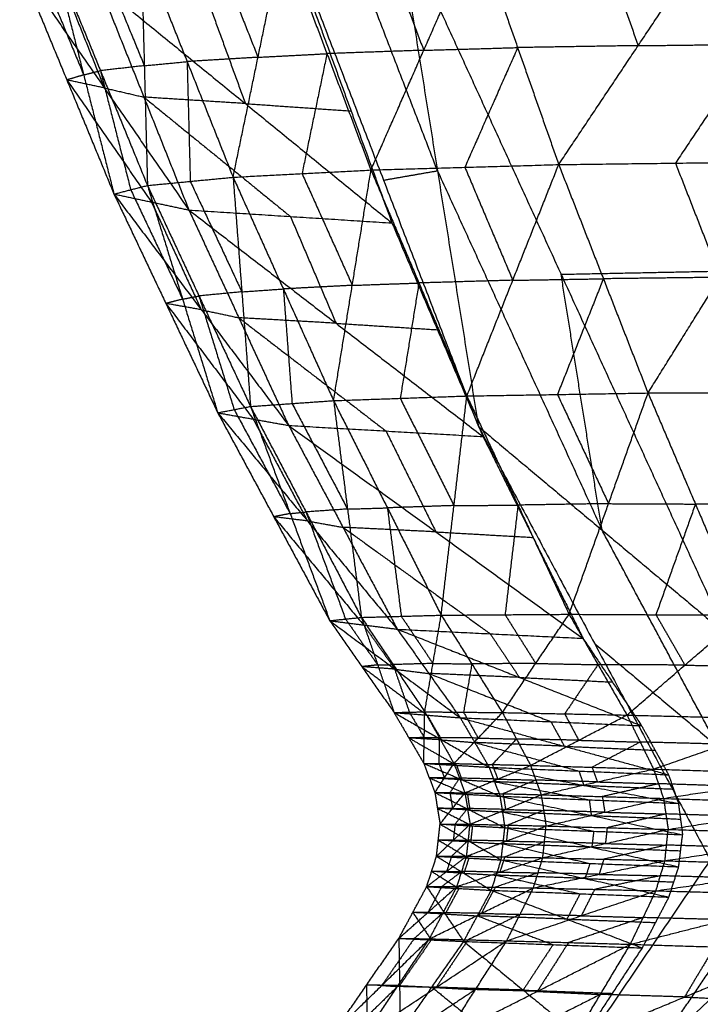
# Model space of a CAD drawing. Header units: millimetres. Extents: x -106 to 110, y -96 to 120.
# Tile 206 of 256: x -105.07 to -103.71, y 16.09 to 18.05. Entities that reach past the tile are written whole.
import ezdxf

# ---------------------------------------------------------------- set-up
doc = ezdxf.new("R2010")
doc.units = ezdxf.units.MM
doc.header["$MEASUREMENT"] = 0
doc.layers.add('Default', color=7, linetype='Continuous', true_color=0x000000)

msp = doc.modelspace()

# ---------------------------------------------------------------- linework, layer by layer
at = {"layer": 'Default'}
for points in [[(-104.3156, 18.2607, 11.2488), (-104.2341, 17.7518, 11.6207), (-104.1526, 17.243, 11.9926)], [(-104.3156, 18.2607, 11.2488), (-103.9881, 17.5458, 11.6887), (-103.6606, 16.8309, 12.1285)], [(-103.4254, 17.5571, 11.3519), (-103.5891, 17.9146, 11.132), (-103.7529, 18.272, 10.9121)], [(-104.2341, 17.7518, 11.6207), (-104.3285, 17.9969, 11.4729), (-104.4229, 18.242, 11.3251)], [(-104.5303, 18.2233, 11.4013), (-104.3414, 17.7331, 11.6969), (-104.1526, 17.243, 11.9926)], [(-104.3664, 17.7533, 13.1796), (-104.2614, 17.9915, 13.2525), (-104.1563, 18.2296, 13.3254)], [(-104.3489, 18.223, 13.1967), (-104.3051, 18.1072, 13.2246), (-104.2614, 17.9915, 13.2525)], [(-104.1563, 18.2296, 13.3254), (-104.0745, 17.9969, 13.3634), (-103.9928, 17.7641, 13.4013)], [(-103.9928, 17.7641, 13.4013), (-103.8347, 18.0007, 13.4658), (-103.6766, 18.2372, 13.5303)], [(-103.9164, 18.2334, 13.4279), (-103.8756, 18.1171, 13.4468), (-103.8347, 18.0007, 13.4658)], [(-104.6827, 18.2077, 12.9251), (-104.6369, 18.0927, 12.9618), (-104.5912, 17.9776, 12.9985)], [(-104.6408, 17.7389, 12.929), (-104.5912, 17.9776, 12.9985), (-104.5415, 18.2163, 13.068)], [(-104.5415, 18.2163, 13.068), (-104.454, 17.9848, 13.1238), (-104.3664, 17.7533, 13.1796)], [(-104.9111, 18.1893, 12.6369), (-104.8643, 18.0751, 12.6817), (-104.8175, 17.9608, 12.7265)], [(-104.8238, 18.1991, 12.7822), (-104.8175, 17.9608, 12.7265), (-104.8112, 17.7225, 12.6707)], [(-104.8238, 18.1991, 12.7822), (-104.7323, 17.969, 12.8556), (-104.6408, 17.7389, 12.929)], [(-105.0319, 18.1696, 12.3542), (-104.985, 18.0561, 12.4059), (-104.9381, 17.9425, 12.4575)], [(-104.9984, 18.1796, 12.4915), (-104.9381, 17.9425, 12.4575), (-104.8778, 17.7054, 12.4236)], [(-104.9984, 18.1796, 12.4915), (-104.9048, 17.951, 12.5811), (-104.8112, 17.7225, 12.6707)], [(-105.0655, 18.1596, 12.2169), (-104.9716, 17.9325, 12.3202), (-104.8778, 17.7054, 12.4236)], [(-105.0655, 18.1596, 12.2169), (-104.8971, 17.9166, 12.1155), (-104.7287, 17.6737, 12.0142)], [(-104.9867, 18.1413, 11.9941), (-104.9419, 18.029, 12.0548), (-104.8971, 17.9166, 12.1155)], [(-104.908, 18.123, 11.7713), (-104.8184, 17.8983, 11.8928), (-104.7287, 17.6737, 12.0142)], [(-104.908, 18.123, 11.7713), (-104.6164, 17.8854, 11.7495), (-104.3247, 17.6479, 11.7277)], [(-104.6977, 18.1083, 11.6209), (-104.657, 17.9969, 11.6852), (-104.6164, 17.8854, 11.7495)], [(-104.4874, 18.0936, 11.4705), (-104.406, 17.8707, 11.5991), (-104.3247, 17.6479, 11.7277)], [(-104.2614, 17.9915, 13.2525), (-104.3577, 17.9882, 13.1882), (-104.454, 17.9848, 13.1238)], [(-104.2614, 17.9915, 13.2525), (-104.1679, 17.9942, 13.308), (-104.0745, 17.9969, 13.3634)], [(-104.0745, 17.9969, 13.3634), (-104.1271, 17.8778, 13.3269), (-104.1796, 17.7587, 13.2905)], [(-103.8347, 18.0007, 13.4658), (-103.9546, 17.9988, 13.4146), (-104.0745, 17.9969, 13.3634)], [(-103.8347, 18.0007, 13.4658), (-103.7186, 18.0021, 13.5086), (-103.6024, 18.0035, 13.5514)], [(-103.6024, 18.0035, 13.5514), (-103.6815, 17.8853, 13.5191), (-103.7605, 17.767, 13.4869)], [(-104.8175, 17.9608, 12.7265), (-104.7749, 17.9649, 12.791), (-104.7323, 17.969, 12.8556)], [(-104.5912, 17.9776, 12.9985), (-104.6617, 17.9733, 12.9271), (-104.7323, 17.969, 12.8556)], [(-104.7323, 17.969, 12.8556), (-104.7292, 17.8498, 12.8278), (-104.726, 17.7307, 12.7999)], [(-104.5912, 17.9776, 12.9985), (-104.5226, 17.9812, 13.0612), (-104.454, 17.9848, 13.1238)], [(-104.454, 17.9848, 13.1238), (-104.4788, 17.8655, 13.0891), (-104.5036, 17.7461, 13.0543)], [(-104.9381, 17.9425, 12.4575), (-104.9214, 17.9468, 12.5193), (-104.9048, 17.951, 12.5811)], [(-104.8175, 17.9608, 12.7265), (-104.8612, 17.9559, 12.6538), (-104.9048, 17.951, 12.5811)], [(-104.9048, 17.951, 12.5811), (-104.8747, 17.8325, 12.5641), (-104.8445, 17.7139, 12.5471)], [(-104.9381, 17.9425, 12.4575), (-104.9549, 17.9375, 12.3889), (-104.9716, 17.9325, 12.3202)], [(-104.9716, 17.9325, 12.3202), (-104.8874, 17.811, 12.2695), (-104.8032, 17.6895, 12.2189)], [(-104.8971, 17.9166, 12.1155), (-104.9344, 17.9246, 12.2179), (-104.9716, 17.9325, 12.3202)], [(-104.8971, 17.9166, 12.1155), (-104.8577, 17.9075, 12.0042), (-104.8184, 17.8983, 11.8928)], [(-104.8184, 17.8983, 11.8928), (-104.6725, 17.7796, 11.8819), (-104.5267, 17.6608, 11.871)], [(-104.6164, 17.8854, 11.7495), (-104.7174, 17.8919, 11.8212), (-104.8184, 17.8983, 11.8928)], [(-104.6164, 17.8854, 11.7495), (-104.5112, 17.8781, 11.6743), (-104.406, 17.8707, 11.5991)], [(-103.9928, 17.7641, 13.4013), (-103.7605, 17.767, 13.4869), (-103.5282, 17.7698, 13.5725)], [(-103.8151, 17.3096, 13.4861), (-103.6716, 17.5397, 13.5293), (-103.5282, 17.7698, 13.5725)], [(-104.6408, 17.7389, 12.929), (-104.5036, 17.7461, 13.0543), (-104.3664, 17.7533, 13.1796)], [(-104.4408, 17.2944, 13.0901), (-104.4036, 17.5238, 13.1349), (-104.3664, 17.7533, 13.1796)], [(-104.3664, 17.7533, 13.1796), (-104.1796, 17.7587, 13.2905), (-103.9928, 17.7641, 13.4013)], [(-104.3664, 17.7533, 13.1796), (-104.271, 17.5285, 13.2413), (-104.1756, 17.3037, 13.3029)], [(-104.3414, 17.7331, 11.6969), (-104.2878, 17.7425, 11.6588), (-104.2341, 17.7518, 11.6207)], [(-104.2341, 17.7518, 11.6207), (-104.0704, 17.3944, 11.8406), (-103.9066, 17.0369, 12.0606)], [(-104.1796, 17.7587, 13.2905), (-104.1319, 17.6463, 13.3213), (-104.0842, 17.5339, 13.3521)], [(-104.1756, 17.3037, 13.3029), (-104.0842, 17.5339, 13.3521), (-103.9928, 17.7641, 13.4013)], [(-103.9928, 17.7641, 13.4013), (-103.9039, 17.5369, 13.4437), (-103.8151, 17.3096, 13.4861)], [(-103.7605, 17.767, 13.4869), (-103.7161, 17.6534, 13.5081), (-103.6716, 17.5397, 13.5293)], [(-104.8112, 17.7225, 12.6707), (-104.726, 17.7307, 12.7999), (-104.6408, 17.7389, 12.929)], [(-104.726, 17.7307, 12.7999), (-104.6747, 17.6208, 12.8488), (-104.6234, 17.5109, 12.8978)], [(-104.6408, 17.7389, 12.929), (-104.6234, 17.5109, 12.8978), (-104.6061, 17.2828, 12.8665)], [(-104.6408, 17.7389, 12.929), (-104.5408, 17.5166, 13.0096), (-104.4408, 17.2944, 13.0901)], [(-104.5036, 17.7461, 13.0543), (-104.4536, 17.635, 13.0946), (-104.4036, 17.5238, 13.1349)], [(-104.8778, 17.7054, 12.4236), (-104.8445, 17.7139, 12.5471), (-104.8112, 17.7225, 12.6707)], [(-104.8445, 17.7139, 12.5471), (-104.7929, 17.6051, 12.6034), (-104.7413, 17.4963, 12.6597)], [(-104.8112, 17.7225, 12.6707), (-104.7413, 17.4963, 12.6597), (-104.6713, 17.2702, 12.6488)], [(-104.8112, 17.7225, 12.6707), (-104.7087, 17.5027, 12.7686), (-104.6061, 17.2828, 12.8665)], [(-104.8778, 17.7054, 12.4236), (-104.8032, 17.6895, 12.2189), (-104.7287, 17.6737, 12.0142)], [(-104.8778, 17.7054, 12.4236), (-104.7746, 17.4878, 12.5362), (-104.6713, 17.2702, 12.6488)], [(-104.8778, 17.7054, 12.4236), (-104.704, 17.4752, 12.3508), (-104.5302, 17.245, 12.278)], [(-104.8032, 17.6895, 12.2189), (-104.7536, 17.5824, 12.2848), (-104.704, 17.4752, 12.3508)], [(-104.7287, 17.6737, 12.0142), (-104.6294, 17.4593, 12.1461), (-104.5302, 17.245, 12.278)], [(-104.7287, 17.6737, 12.0142), (-104.5267, 17.6608, 11.871), (-104.3247, 17.6479, 11.7277)], [(-104.7287, 17.6737, 12.0142), (-104.436, 17.4483, 12.0104), (-104.1433, 17.2229, 12.0066)], [(-104.5267, 17.6608, 11.871), (-104.4814, 17.5545, 11.9407), (-104.436, 17.4483, 12.0104)], [(-104.3247, 17.6479, 11.7277), (-104.234, 17.4354, 11.8672), (-104.1433, 17.2229, 12.0066)], [(-103.9881, 17.5458, 11.6887), (-103.7067, 17.5515, 11.5203), (-103.4254, 17.5571, 11.3519)], [(-104.0842, 17.5339, 13.3521), (-103.9941, 17.5354, 13.3979), (-103.9039, 17.5369, 13.4437)], [(-103.9039, 17.5369, 13.4437), (-103.9496, 17.4217, 13.4191), (-103.9953, 17.3066, 13.3945)], [(-103.9066, 17.0369, 12.0606), (-103.9473, 17.2914, 11.8746), (-103.9881, 17.5458, 11.6887)], [(-103.6716, 17.5397, 13.5293), (-103.7878, 17.5383, 13.4865), (-103.9039, 17.5369, 13.4437)], [(-104.6234, 17.5109, 12.8978), (-104.5821, 17.5138, 12.9537), (-104.5408, 17.5166, 13.0096)], [(-104.4036, 17.5238, 13.1349), (-104.4722, 17.5202, 13.0722), (-104.5408, 17.5166, 13.0096)], [(-104.5408, 17.5166, 13.0096), (-104.5321, 17.4026, 12.9939), (-104.5234, 17.2886, 12.9783)], [(-104.4036, 17.5238, 13.1349), (-104.3373, 17.5262, 13.1881), (-104.271, 17.5285, 13.2413)], [(-104.271, 17.5285, 13.2413), (-104.2896, 17.4138, 13.2189), (-104.3082, 17.299, 13.1965)], [(-104.0842, 17.5339, 13.3521), (-104.1776, 17.5312, 13.2967), (-104.271, 17.5285, 13.2413)], [(-104.7413, 17.4963, 12.6597), (-104.7579, 17.4921, 12.598), (-104.7746, 17.4878, 12.5362)], [(-104.7413, 17.4963, 12.6597), (-104.725, 17.4995, 12.7142), (-104.7087, 17.5027, 12.7686)], [(-104.6234, 17.5109, 12.8978), (-104.666, 17.5068, 12.8332), (-104.7087, 17.5027, 12.7686)], [(-104.7087, 17.5027, 12.7686), (-104.6737, 17.3896, 12.7631), (-104.6387, 17.2765, 12.7576)], [(-104.7746, 17.4878, 12.5362), (-104.6876, 17.3727, 12.4998), (-104.6007, 17.2576, 12.4634)], [(-104.704, 17.4752, 12.3508), (-104.7393, 17.4815, 12.4435), (-104.7746, 17.4878, 12.5362)], [(-104.704, 17.4752, 12.3508), (-104.6667, 17.4673, 12.2484), (-104.6294, 17.4593, 12.1461)], [(-104.6294, 17.4593, 12.1461), (-104.4831, 17.3467, 12.1442), (-104.3367, 17.234, 12.1423)], [(-104.436, 17.4483, 12.0104), (-104.5327, 17.4538, 12.0783), (-104.6294, 17.4593, 12.1461)], [(-104.436, 17.4483, 12.0104), (-104.335, 17.4419, 11.9388), (-104.234, 17.4354, 11.8672)], [(-104.4408, 17.2944, 13.0901), (-104.3082, 17.299, 13.1965), (-104.1756, 17.3037, 13.3029)], [(-104.2267, 16.8675, 13.2653), (-104.2012, 17.0856, 13.2841), (-104.1756, 17.3037, 13.3029)], [(-104.1756, 17.3037, 13.3029), (-103.9953, 17.3066, 13.3945), (-103.8151, 17.3096, 13.4861)], [(-104.1756, 17.3037, 13.3029), (-104.0739, 17.0865, 13.3704), (-103.9722, 16.8693, 13.4379)], [(-103.9953, 17.3066, 13.3945), (-103.9445, 17.198, 13.4282), (-103.8936, 17.0894, 13.462)], [(-103.9722, 16.8693, 13.4379), (-103.8936, 17.0894, 13.462), (-103.8151, 17.3096, 13.4861)], [(-103.8151, 17.3096, 13.4861), (-103.5912, 17.3103, 13.5535), (-103.3673, 17.311, 13.6209)], [(-103.8151, 17.3096, 13.4861), (-103.7207, 17.0886, 13.5332), (-103.6264, 16.8676, 13.5803)], [(-104.6713, 17.2702, 12.6488), (-104.6387, 17.2765, 12.7576), (-104.6061, 17.2828, 12.8665)], [(-104.6061, 17.2828, 12.8665), (-104.5234, 17.2886, 12.9783), (-104.4408, 17.2944, 13.0901)], [(-104.6061, 17.2828, 12.8665), (-104.5273, 17.0697, 12.8792), (-104.4484, 16.8565, 12.8918)], [(-104.6061, 17.2828, 12.8665), (-104.4958, 17.0729, 12.9725), (-104.3855, 16.8631, 13.0784)], [(-104.5234, 17.2886, 12.9783), (-104.4683, 17.1837, 13.0313), (-104.4131, 17.0787, 13.0843)], [(-104.4408, 17.2944, 13.0901), (-104.4131, 17.0787, 13.0843), (-104.3855, 16.8631, 13.0784)], [(-104.4408, 17.2944, 13.0901), (-104.3338, 17.081, 13.1777), (-104.2267, 16.8675, 13.2653)], [(-104.3082, 17.299, 13.1965), (-104.2547, 17.1923, 13.2403), (-104.2012, 17.0856, 13.2841)], [(-104.6713, 17.2702, 12.6488), (-104.6007, 17.2576, 12.4634), (-104.5302, 17.245, 12.278)], [(-104.6713, 17.2702, 12.6488), (-104.5599, 17.0633, 12.7703), (-104.4484, 16.8565, 12.8918)], [(-104.6713, 17.2702, 12.6488), (-104.4927, 17.0549, 12.6052), (-104.314, 16.8396, 12.5617)], [(-104.6387, 17.2765, 12.7576), (-104.583, 17.1731, 12.8184), (-104.5273, 17.0697, 12.8792)], [(-104.6007, 17.2576, 12.4634), (-104.5467, 17.1563, 12.5343), (-104.4927, 17.0549, 12.6052)], [(-104.5302, 17.245, 12.278), (-104.4221, 17.0423, 12.4198), (-104.314, 16.8396, 12.5617)], [(-104.5302, 17.245, 12.278), (-104.3367, 17.234, 12.1423), (-104.1433, 17.2229, 12.0066)], [(-104.5302, 17.245, 12.278), (-104.2372, 17.0332, 12.292), (-103.9443, 16.8214, 12.306)], [(-104.1526, 17.243, 11.9926), (-103.9218, 16.8116, 12.3364), (-103.6909, 16.3802, 12.6802)], [(-104.1526, 17.243, 11.9926), (-103.9066, 17.0369, 12.0606), (-103.6606, 16.8309, 12.1285)], [(-104.3367, 17.234, 12.1423), (-104.287, 17.1336, 12.2172), (-104.2372, 17.0332, 12.292)], [(-104.1433, 17.2229, 12.0066), (-104.0438, 17.0222, 12.1563), (-103.9443, 16.8214, 12.306)], [(-104.2012, 17.0856, 13.2841), (-104.2675, 17.0833, 13.2309), (-104.3338, 17.081, 13.1777)], [(-104.2012, 17.0856, 13.2841), (-104.1376, 17.086, 13.3272), (-104.0739, 17.0865, 13.3704)], [(-104.0739, 17.0865, 13.3704), (-104.0867, 16.9774, 13.361), (-104.0995, 16.8684, 13.3516)], [(-103.8936, 17.0894, 13.462), (-103.9838, 17.088, 13.4162), (-104.0739, 17.0865, 13.3704)], [(-103.8936, 17.0894, 13.462), (-103.8072, 17.089, 13.4976), (-103.7207, 17.0886, 13.5332)], [(-103.7207, 17.0886, 13.5332), (-103.76, 16.9785, 13.5211), (-103.7993, 16.8684, 13.5091)], [(-103.4968, 17.0893, 13.6006), (-103.6088, 17.089, 13.5669), (-103.7207, 17.0886, 13.5332)], [(-104.5273, 17.0697, 12.8792), (-104.5436, 17.0665, 12.8247), (-104.5599, 17.0633, 12.7703)], [(-104.5273, 17.0697, 12.8792), (-104.5115, 17.0713, 12.9258), (-104.4958, 17.0729, 12.9725)], [(-104.4131, 17.0787, 13.0843), (-104.4545, 17.0758, 13.0284), (-104.4958, 17.0729, 12.9725)], [(-104.4958, 17.0729, 12.9725), (-104.4564, 16.9664, 12.9788), (-104.417, 16.8598, 12.9851)], [(-104.4131, 17.0787, 13.0843), (-104.3735, 17.0798, 13.131), (-104.3338, 17.081, 13.1777)], [(-104.3338, 17.081, 13.1777), (-104.3199, 16.9731, 13.1748), (-104.3061, 16.8653, 13.1719)], [(-104.5599, 17.0633, 12.7703), (-104.4706, 16.9557, 12.7485), (-104.3812, 16.8481, 12.7267)], [(-104.4927, 17.0549, 12.6052), (-104.5263, 17.0591, 12.6878), (-104.5599, 17.0633, 12.7703)], [(-104.4927, 17.0549, 12.6052), (-104.4574, 17.0486, 12.5125), (-104.4221, 17.0423, 12.4198)], [(-104.4221, 17.0423, 12.4198), (-104.2756, 16.9364, 12.4268), (-104.1292, 16.8305, 12.4338)], [(-104.2372, 17.0332, 12.292), (-104.3297, 17.0378, 12.3559), (-104.4221, 17.0423, 12.4198)], [(-104.2372, 17.0332, 12.292), (-104.1405, 17.0277, 12.2242), (-104.0438, 17.0222, 12.1563)], [(-103.6757, 16.6056, 12.4044), (-103.7912, 16.8213, 12.2325), (-103.9066, 17.0369, 12.0606)], [(-104.2267, 16.8675, 13.2653), (-104.0995, 16.8684, 13.3516), (-103.9722, 16.8693, 13.4379)], [(-104.1049, 16.6737, 13.3659), (-104.0386, 16.7715, 13.4019), (-103.9722, 16.8693, 13.4379)], [(-103.9722, 16.8693, 13.4379), (-103.9146, 16.769, 13.477), (-103.857, 16.6687, 13.516)], [(-103.9722, 16.8693, 13.4379), (-103.7993, 16.8684, 13.5091), (-103.6264, 16.8676, 13.5803)], [(-104.4484, 16.8565, 12.8918), (-104.417, 16.8598, 12.9851), (-104.3855, 16.8631, 13.0784)], [(-104.4484, 16.8565, 12.8918), (-104.3845, 16.7651, 12.9612), (-104.3205, 16.6738, 13.0305)], [(-104.4484, 16.8565, 12.8918), (-104.3812, 16.8481, 12.7267), (-104.314, 16.8396, 12.5617)], [(-104.4484, 16.8565, 12.8918), (-104.3186, 16.76, 12.8075), (-104.1888, 16.6634, 12.7233)], [(-104.417, 16.8598, 12.9851), (-104.385, 16.8141, 13.0198), (-104.353, 16.7684, 13.0545)], [(-104.3855, 16.8631, 13.0784), (-104.3061, 16.8653, 13.1719), (-104.2267, 16.8675, 13.2653)], [(-104.3855, 16.8631, 13.0784), (-104.353, 16.7684, 13.0545), (-104.3205, 16.6738, 13.0305)], [(-104.3855, 16.8631, 13.0784), (-104.3224, 16.7691, 13.139), (-104.2594, 16.6752, 13.1997)], [(-104.3061, 16.8653, 13.1719), (-104.2746, 16.8183, 13.2022), (-104.2431, 16.7714, 13.2325)], [(-104.2594, 16.6752, 13.1997), (-104.2431, 16.7714, 13.2325), (-104.2267, 16.8675, 13.2653)], [(-104.2267, 16.8675, 13.2653), (-104.1658, 16.7706, 13.3156), (-104.1049, 16.6737, 13.3659)], [(-104.0995, 16.8684, 13.3516), (-104.069, 16.8199, 13.3768), (-104.0386, 16.7715, 13.4019)], [(-103.857, 16.6687, 13.516), (-103.7417, 16.7682, 13.5481), (-103.6264, 16.8676, 13.5803)], [(-103.7993, 16.8684, 13.5091), (-103.7705, 16.8183, 13.5286), (-103.7417, 16.7682, 13.5481)], [(-104.3812, 16.8481, 12.7267), (-104.3499, 16.804, 12.7671), (-104.3186, 16.76, 12.8075)], [(-104.314, 16.8396, 12.5617), (-104.2514, 16.7515, 12.6425), (-104.1888, 16.6634, 12.7233)], [(-104.314, 16.8396, 12.5617), (-104.1292, 16.8305, 12.4338), (-103.9443, 16.8214, 12.306)], [(-104.314, 16.8396, 12.5617), (-104.0709, 16.7436, 12.5192), (-103.8278, 16.6475, 12.4766)], [(-104.1292, 16.8305, 12.4338), (-104.1, 16.787, 12.4765), (-104.0709, 16.7436, 12.5192)], [(-103.9443, 16.8214, 12.306), (-103.8861, 16.7344, 12.3913), (-103.8278, 16.6475, 12.4766)], [(-103.9218, 16.8116, 12.3364), (-103.7988, 16.7086, 12.3704), (-103.6757, 16.6056, 12.4044)], [(-104.2431, 16.7714, 13.2325), (-104.2828, 16.7703, 13.1858), (-104.3224, 16.7691, 13.139)], [(-104.2431, 16.7714, 13.2325), (-104.2044, 16.771, 13.2741), (-104.1658, 16.7706, 13.3156)], [(-104.1658, 16.7706, 13.3156), (-104.174, 16.7225, 13.2992), (-104.1822, 16.6744, 13.2828)], [(-104.0386, 16.7715, 13.4019), (-104.1022, 16.771, 13.3588), (-104.1658, 16.7706, 13.3156)], [(-104.0386, 16.7715, 13.4019), (-103.9766, 16.7702, 13.4395), (-103.9146, 16.769, 13.477)], [(-104.353, 16.7684, 13.0545), (-104.3687, 16.7668, 13.0078), (-104.3845, 16.7651, 12.9612)], [(-104.3845, 16.7651, 12.9612), (-104.3196, 16.7169, 12.919), (-104.2547, 16.6686, 12.8769)], [(-104.3186, 16.76, 12.8075), (-104.3515, 16.7625, 12.8844), (-104.3845, 16.7651, 12.9612)], [(-104.353, 16.7684, 13.0545), (-104.3377, 16.7688, 13.0968), (-104.3224, 16.7691, 13.139)], [(-104.3224, 16.7691, 13.139), (-104.3062, 16.7218, 13.1271), (-104.29, 16.6745, 13.1151)], [(-104.3186, 16.76, 12.8075), (-104.285, 16.7557, 12.725), (-104.2514, 16.7515, 12.6425)], [(-104.2514, 16.7515, 12.6425), (-104.1299, 16.7035, 12.6212), (-104.0083, 16.6555, 12.6)], [(-104.0709, 16.7436, 12.5192), (-104.1612, 16.7476, 12.5808), (-104.2514, 16.7515, 12.6425)], [(-103.9146, 16.769, 13.477), (-103.9478, 16.7201, 13.459), (-103.981, 16.6712, 13.441)], [(-103.7417, 16.7682, 13.5481), (-103.8282, 16.7686, 13.5126), (-103.9146, 16.769, 13.477)], [(-103.7417, 16.7682, 13.5481), (-103.6575, 16.766, 13.578), (-103.5732, 16.7639, 13.6078)], [(-104.0709, 16.7436, 12.5192), (-103.9785, 16.739, 12.4552), (-103.8861, 16.7344, 12.3913)], [(-104.3205, 16.6738, 13.0305), (-104.29, 16.6745, 13.1151), (-104.2594, 16.6752, 13.1997)], [(-104.3205, 16.6738, 13.0305), (-104.2909, 16.6232, 13.0634), (-104.2614, 16.5727, 13.0962)], [(-104.3205, 16.6738, 13.0305), (-104.2547, 16.6686, 12.8769), (-104.1888, 16.6634, 12.7233)], [(-104.3205, 16.6738, 13.0305), (-104.2258, 16.6193, 12.9148), (-104.131, 16.5648, 12.7991)], [(-104.29, 16.6745, 13.1151), (-104.2752, 16.6492, 13.1315), (-104.2604, 16.624, 13.1479)], [(-104.2614, 16.5727, 13.0962), (-104.2604, 16.624, 13.1479), (-104.2594, 16.6752, 13.1997)], [(-104.2594, 16.6752, 13.1997), (-104.2303, 16.6238, 13.2285), (-104.2013, 16.5723, 13.2574)], [(-104.2594, 16.6752, 13.1997), (-104.1822, 16.6744, 13.2828), (-104.1049, 16.6737, 13.3659)], [(-104.2013, 16.5723, 13.2574), (-104.1531, 16.623, 13.3117), (-104.1049, 16.6737, 13.3659)], [(-104.1822, 16.6744, 13.2828), (-104.1676, 16.6487, 13.2972), (-104.1531, 16.623, 13.3117)], [(-104.1049, 16.6737, 13.3659), (-104.0769, 16.6211, 13.39), (-104.0488, 16.5686, 13.4142)], [(-104.1049, 16.6737, 13.3659), (-103.981, 16.6712, 13.441), (-103.857, 16.6687, 13.516)], [(-104.2547, 16.6686, 12.8769), (-104.2402, 16.6439, 12.8959), (-104.2258, 16.6193, 12.9148)], [(-104.1888, 16.6634, 12.7233), (-104.1599, 16.6141, 12.7612), (-104.131, 16.5648, 12.7991)], [(-104.1888, 16.6634, 12.7233), (-104.0083, 16.6555, 12.6), (-103.8278, 16.6475, 12.4766)], [(-104.1888, 16.6634, 12.7233), (-103.9815, 16.6067, 12.6397), (-103.7742, 16.5499, 12.5561)], [(-104.0488, 16.5686, 13.4142), (-103.9529, 16.6186, 13.4651), (-103.857, 16.6687, 13.516)], [(-104.0083, 16.6555, 12.6), (-103.9949, 16.6311, 12.6198), (-103.9815, 16.6067, 12.6397)], [(-103.981, 16.6712, 13.441), (-103.967, 16.6449, 13.453), (-103.9529, 16.6186, 13.4651)], [(-103.857, 16.6687, 13.516), (-103.8306, 16.615, 13.5349), (-103.8041, 16.5612, 13.5538)], [(-103.857, 16.6687, 13.516), (-103.6885, 16.6644, 13.5757), (-103.52, 16.6602, 13.6354)], [(-103.8041, 16.5612, 13.5538), (-103.6621, 16.6107, 13.5946), (-103.52, 16.6602, 13.6354)], [(-103.8278, 16.6475, 12.4766), (-103.801, 16.5987, 12.5164), (-103.7742, 16.5499, 12.5561)], [(-104.2604, 16.624, 13.1479), (-104.2757, 16.6236, 13.1057), (-104.2909, 16.6232, 13.0634)], [(-104.2909, 16.6232, 13.0634), (-104.2436, 16.596, 13.0055), (-104.1962, 16.5688, 12.9477)], [(-104.2258, 16.6193, 12.9148), (-104.2583, 16.6213, 12.9891), (-104.2909, 16.6232, 13.0634)], [(-104.2604, 16.624, 13.1479), (-104.2454, 16.6239, 13.1882), (-104.2303, 16.6238, 13.2285)], [(-104.2303, 16.6238, 13.2285), (-104.2308, 16.5981, 13.2027), (-104.2313, 16.5725, 13.1768)], [(-104.1531, 16.623, 13.3117), (-104.1917, 16.6234, 13.2701), (-104.2303, 16.6238, 13.2285)], [(-104.2258, 16.6193, 12.9148), (-104.1928, 16.6167, 12.838), (-104.1599, 16.6141, 12.7612)], [(-104.1599, 16.6141, 12.7612), (-104.0563, 16.5858, 12.7194), (-103.9526, 16.5574, 12.6776)], [(-103.9815, 16.6067, 12.6397), (-104.0707, 16.6104, 12.7004), (-104.1599, 16.6141, 12.7612)], [(-104.1531, 16.623, 13.3117), (-104.115, 16.622, 13.3509), (-104.0769, 16.6211, 13.39)], [(-104.0769, 16.6211, 13.39), (-104.101, 16.5958, 13.3629), (-104.125, 16.5704, 13.3358)], [(-103.9529, 16.6186, 13.4651), (-104.0149, 16.6199, 13.4276), (-104.0769, 16.6211, 13.39)], [(-103.9529, 16.6186, 13.4651), (-103.8918, 16.6168, 13.5), (-103.8306, 16.615, 13.5349)], [(-103.8306, 16.615, 13.5349), (-103.8785, 16.5899, 13.5094), (-103.9265, 16.5649, 13.484)], [(-103.6621, 16.6107, 13.5946), (-103.7463, 16.6128, 13.5647), (-103.8306, 16.615, 13.5349)], [(-103.9815, 16.6067, 12.6397), (-103.8912, 16.6027, 12.578), (-103.801, 16.5987, 12.5164)], [(-104.2614, 16.5727, 13.0962), (-104.2503, 16.5437, 13.1092), (-104.2392, 16.5147, 13.1221)], [(-104.2614, 16.5727, 13.0962), (-104.2313, 16.5725, 13.1768), (-104.2013, 16.5723, 13.2574)], [(-104.2614, 16.5727, 13.0962), (-104.1962, 16.5688, 12.9477), (-104.131, 16.5648, 12.7991)], [(-104.2614, 16.5727, 13.0962), (-104.1855, 16.54, 12.9624), (-104.1096, 16.5073, 12.8285)], [(-104.2392, 16.5147, 13.1221), (-104.2202, 16.5435, 13.1898), (-104.2013, 16.5723, 13.2574)], [(-104.2313, 16.5725, 13.1768), (-104.2258, 16.558, 13.1833), (-104.2202, 16.5435, 13.1898)], [(-104.2013, 16.5723, 13.2574), (-104.1903, 16.5432, 13.2689), (-104.1794, 16.5141, 13.2804)], [(-104.2013, 16.5723, 13.2574), (-104.125, 16.5704, 13.3358), (-104.0488, 16.5686, 13.4142)], [(-104.1962, 16.5688, 12.9477), (-104.1908, 16.5544, 12.955), (-104.1855, 16.54, 12.9624)], [(-104.1794, 16.5141, 13.2804), (-104.1141, 16.5413, 13.3473), (-104.0488, 16.5686, 13.4142)], [(-104.131, 16.5648, 12.7991), (-104.1203, 16.5361, 12.8138), (-104.1096, 16.5073, 12.8285)], [(-104.131, 16.5648, 12.7991), (-103.9526, 16.5574, 12.6776), (-103.7742, 16.5499, 12.5561)], [(-104.131, 16.5648, 12.7991), (-103.9428, 16.5289, 12.6927), (-103.7546, 16.4929, 12.5863)], [(-104.125, 16.5704, 13.3358), (-104.1196, 16.5559, 13.3415), (-104.1141, 16.5413, 13.3473)], [(-104.0488, 16.5686, 13.4142), (-104.0383, 16.5394, 13.4238), (-104.0277, 16.5102, 13.4335)], [(-104.0488, 16.5686, 13.4142), (-103.9265, 16.5649, 13.484), (-103.8041, 16.5612, 13.5538)], [(-104.0277, 16.5102, 13.4335), (-103.9159, 16.5357, 13.4936), (-103.8041, 16.5612, 13.5538)], [(-103.9526, 16.5574, 12.6776), (-103.9477, 16.5431, 12.6852), (-103.9428, 16.5289, 12.6927)], [(-103.9265, 16.5649, 13.484), (-103.9212, 16.5503, 13.4888), (-103.9159, 16.5357, 13.4936)], [(-103.8041, 16.5612, 13.5538), (-103.7942, 16.5321, 13.5614), (-103.7842, 16.5029, 13.5691)], [(-103.8041, 16.5612, 13.5538), (-103.6377, 16.5558, 13.6081), (-103.4713, 16.5503, 13.6624)], [(-104.2503, 16.5437, 13.1092), (-104.2124, 16.5273, 13.0422), (-104.1744, 16.511, 12.9753)], [(-104.1855, 16.54, 12.9624), (-104.2179, 16.5418, 13.0358), (-104.2503, 16.5437, 13.1092)], [(-104.2202, 16.5435, 13.1898), (-104.2353, 16.5436, 13.1495), (-104.2503, 16.5437, 13.1092)], [(-104.2202, 16.5435, 13.1898), (-104.2053, 16.5434, 13.2293), (-104.1903, 16.5432, 13.2689)], [(-104.1903, 16.5432, 13.2689), (-104.1998, 16.5288, 13.2351), (-104.2093, 16.5144, 13.2012)], [(-104.1141, 16.5413, 13.3473), (-104.1522, 16.5423, 13.3081), (-104.1903, 16.5432, 13.2689)], [(-104.1855, 16.54, 12.9624), (-104.1529, 16.538, 12.8881), (-104.1203, 16.5361, 12.8138)], [(-104.1203, 16.5361, 12.8138), (-104.0262, 16.5181, 12.7606), (-103.9321, 16.5001, 12.7074)], [(-103.9428, 16.5289, 12.6927), (-104.0315, 16.5325, 12.7533), (-104.1203, 16.5361, 12.8138)], [(-104.1141, 16.5413, 13.3473), (-104.0762, 16.5404, 13.3856), (-104.0383, 16.5394, 13.4238)], [(-104.0383, 16.5394, 13.4238), (-104.0709, 16.5258, 13.3904), (-104.1035, 16.5122, 13.3569)], [(-103.9159, 16.5357, 13.4936), (-103.9771, 16.5376, 13.4587), (-104.0383, 16.5394, 13.4238)], [(-103.9159, 16.5357, 13.4936), (-103.8551, 16.5339, 13.5275), (-103.7942, 16.5321, 13.5614)], [(-103.7842, 16.5029, 13.5691), (-103.6278, 16.5266, 13.6157), (-103.4713, 16.5503, 13.6624)], [(-103.7742, 16.5499, 12.5561), (-103.7644, 16.5214, 12.5712), (-103.7546, 16.4929, 12.5863)], [(-103.9428, 16.5289, 12.6927), (-103.8536, 16.5251, 12.6319), (-103.7644, 16.5214, 12.5712)], [(-103.7942, 16.5321, 13.5614), (-103.8501, 16.5193, 13.5314), (-103.906, 16.5065, 13.5013)], [(-103.6278, 16.5266, 13.6157), (-103.711, 16.5293, 13.5886), (-103.7942, 16.5321, 13.5614)], [(-104.2392, 16.5147, 13.1221), (-104.2341, 16.4833, 13.1291), (-104.229, 16.4519, 13.1361)], [(-104.2392, 16.5147, 13.1221), (-104.2093, 16.5144, 13.2012), (-104.1794, 16.5141, 13.2804)], [(-104.2392, 16.5147, 13.1221), (-104.1744, 16.511, 12.9753), (-104.1096, 16.5073, 12.8285)], [(-104.2392, 16.5147, 13.1221), (-104.1696, 16.4796, 12.9829), (-104.1, 16.4446, 12.8437)], [(-104.229, 16.4519, 13.1361), (-104.2042, 16.483, 13.2082), (-104.1794, 16.5141, 13.2804)], [(-104.2093, 16.5144, 13.2012), (-104.2067, 16.4987, 13.2047), (-104.2042, 16.483, 13.2082)], [(-104.1794, 16.5141, 13.2804), (-104.1743, 16.4828, 13.2866), (-104.1692, 16.4515, 13.2929)], [(-104.1794, 16.5141, 13.2804), (-104.1035, 16.5122, 13.3569), (-104.0277, 16.5102, 13.4335)], [(-104.1744, 16.511, 12.9753), (-104.172, 16.4953, 12.9791), (-104.1696, 16.4796, 12.9829)], [(-104.1692, 16.4515, 13.2929), (-104.0985, 16.4809, 13.3632), (-104.0277, 16.5102, 13.4335)], [(-104.1096, 16.5073, 12.8285), (-104.1048, 16.476, 12.8361), (-104.1, 16.4446, 12.8437)], [(-104.1096, 16.5073, 12.8285), (-103.9321, 16.5001, 12.7074), (-103.7546, 16.4929, 12.5863)], [(-104.1096, 16.5073, 12.8285), (-103.9279, 16.4689, 12.7148), (-103.7463, 16.4306, 12.6012)], [(-104.1035, 16.5122, 13.3569), (-104.101, 16.4965, 13.3601), (-104.0985, 16.4809, 13.3632)], [(-104.0277, 16.5102, 13.4335), (-104.0228, 16.4791, 13.4389), (-104.0179, 16.448, 13.4443)], [(-104.0277, 16.5102, 13.4335), (-103.906, 16.5065, 13.5013), (-103.7842, 16.5029, 13.5691)], [(-104.0179, 16.448, 13.4443), (-103.9011, 16.4754, 13.5067), (-103.7842, 16.5029, 13.5691)], [(-103.9321, 16.5001, 12.7074), (-103.93, 16.4845, 12.7111), (-103.9279, 16.4689, 12.7148)], [(-103.906, 16.5065, 13.5013), (-103.9035, 16.491, 13.504), (-103.9011, 16.4754, 13.5067)], [(-103.7842, 16.5029, 13.5691), (-103.7796, 16.472, 13.5734), (-103.775, 16.4412, 13.5778)], [(-103.7842, 16.5029, 13.5691), (-103.6186, 16.4974, 13.6213), (-103.453, 16.492, 13.6735)], [(-104.2341, 16.4833, 13.1291), (-104.1993, 16.4658, 13.0595), (-104.1645, 16.4482, 12.9899)], [(-104.1696, 16.4796, 12.9829), (-104.2018, 16.4815, 13.056), (-104.2341, 16.4833, 13.1291)], [(-104.2042, 16.483, 13.2082), (-104.2191, 16.4831, 13.1687), (-104.2341, 16.4833, 13.1291)], [(-104.2042, 16.483, 13.2082), (-104.1892, 16.4829, 13.2474), (-104.1743, 16.4828, 13.2866)], [(-104.1743, 16.4828, 13.2866), (-104.1867, 16.4673, 13.2506), (-104.1991, 16.4517, 13.2145)], [(-104.0985, 16.4809, 13.3632), (-104.1364, 16.4818, 13.3249), (-104.1743, 16.4828, 13.2866)], [(-104.1696, 16.4796, 12.9829), (-104.1372, 16.4778, 12.9095), (-104.1048, 16.476, 12.8361)], [(-104.0985, 16.4809, 13.3632), (-104.0606, 16.48, 13.4011), (-104.0228, 16.4791, 13.4389)], [(-104.0228, 16.4791, 13.4389), (-104.0582, 16.4644, 13.4038), (-104.0935, 16.4498, 13.3686)], [(-103.9011, 16.4754, 13.5067), (-103.9619, 16.4773, 13.4728), (-104.0228, 16.4791, 13.4389)], [(-103.775, 16.4412, 13.5778), (-103.614, 16.4666, 13.6257), (-103.453, 16.492, 13.6735)], [(-103.7546, 16.4929, 12.5863), (-103.7504, 16.4617, 12.5937), (-103.7463, 16.4306, 12.6012)], [(-104.1048, 16.476, 12.8361), (-104.0139, 16.4568, 12.7793), (-103.9231, 16.4376, 12.7224)], [(-103.9279, 16.4689, 12.7148), (-104.0164, 16.4724, 12.7755), (-104.1048, 16.476, 12.8361)], [(-103.9279, 16.4689, 12.7148), (-103.8392, 16.4653, 12.6543), (-103.7504, 16.4617, 12.5937)], [(-103.9011, 16.4754, 13.5067), (-103.8404, 16.4737, 13.5401), (-103.7796, 16.472, 13.5734)], [(-103.7796, 16.472, 13.5734), (-103.8381, 16.4583, 13.5422), (-103.8965, 16.4446, 13.5111)], [(-103.614, 16.4666, 13.6257), (-103.6968, 16.4693, 13.5996), (-103.7796, 16.472, 13.5734)], [(-104.2359, 16.3879, 13.1323), (-104.2325, 16.4199, 13.1342), (-104.229, 16.4519, 13.1361)], [(-104.2359, 16.3879, 13.1323), (-104.2026, 16.4197, 13.2126), (-104.1692, 16.4515, 13.2929)], [(-104.229, 16.4519, 13.1361), (-104.1991, 16.4517, 13.2145), (-104.1692, 16.4515, 13.2929)], [(-104.229, 16.4519, 13.1361), (-104.1681, 16.4162, 12.9872), (-104.1073, 16.3805, 12.8382)], [(-104.229, 16.4519, 13.1361), (-104.1645, 16.4482, 12.9899), (-104.1, 16.4446, 12.8437)], [(-104.1991, 16.4517, 13.2145), (-104.2008, 16.4357, 13.2136), (-104.2026, 16.4197, 13.2126)], [(-104.176, 16.3879, 13.29), (-104.1726, 16.4197, 13.2915), (-104.1692, 16.4515, 13.2929)], [(-104.176, 16.3879, 13.29), (-104.0969, 16.418, 13.3672), (-104.0179, 16.448, 13.4443)], [(-104.1692, 16.4515, 13.2929), (-104.0935, 16.4498, 13.3686), (-104.0179, 16.448, 13.4443)], [(-104.1645, 16.4482, 12.9899), (-104.1663, 16.4322, 12.9885), (-104.1681, 16.4162, 12.9872)], [(-104.1073, 16.3805, 12.8382), (-104.1036, 16.4125, 12.841), (-104.1, 16.4446, 12.8437)], [(-104.1, 16.4446, 12.8437), (-103.927, 16.4057, 12.7189), (-103.7541, 16.3668, 12.5941)], [(-104.1, 16.4446, 12.8437), (-103.9231, 16.4376, 12.7224), (-103.7463, 16.4306, 12.6012)], [(-104.0935, 16.4498, 13.3686), (-104.0952, 16.4339, 13.3679), (-104.0969, 16.418, 13.3672)], [(-104.0245, 16.3849, 13.4422), (-104.0212, 16.4165, 13.4433), (-104.0179, 16.448, 13.4443)], [(-104.0245, 16.3849, 13.4422), (-103.8998, 16.4131, 13.51), (-103.775, 16.4412, 13.5778)], [(-104.0179, 16.448, 13.4443), (-103.8965, 16.4446, 13.5111), (-103.775, 16.4412, 13.5778)], [(-103.9231, 16.4376, 12.7224), (-103.9251, 16.4216, 12.7207), (-103.927, 16.4057, 12.7189)], [(-103.8965, 16.4446, 13.5111), (-103.8981, 16.4288, 13.5105), (-103.8998, 16.4131, 13.51)], [(-103.7814, 16.3789, 13.5764), (-103.7782, 16.41, 13.5771), (-103.775, 16.4412, 13.5778)], [(-103.775, 16.4412, 13.5778), (-103.6099, 16.4361, 13.6289), (-103.4447, 16.431, 13.68)], [(-104.2325, 16.4199, 13.1342), (-104.202, 16.402, 13.0597), (-104.1716, 16.3842, 12.9853)], [(-104.1681, 16.4162, 12.9872), (-104.2003, 16.418, 13.0607), (-104.2325, 16.4199, 13.1342)], [(-104.2026, 16.4197, 13.2126), (-104.2175, 16.4198, 13.1734), (-104.2325, 16.4199, 13.1342)], [(-104.1726, 16.4197, 13.2915), (-104.1893, 16.4038, 13.2513), (-104.206, 16.3879, 13.2112)], [(-104.2026, 16.4197, 13.2126), (-104.1876, 16.4197, 13.252), (-104.1726, 16.4197, 13.2915)], [(-104.0969, 16.418, 13.3672), (-104.1348, 16.4188, 13.3293), (-104.1726, 16.4197, 13.2915)], [(-104.0969, 16.418, 13.3672), (-104.0591, 16.4172, 13.4052), (-104.0212, 16.4165, 13.4433)], [(-103.7814, 16.3789, 13.5764), (-103.6131, 16.4049, 13.6282), (-103.4447, 16.431, 13.68)], [(-103.7541, 16.3668, 12.5941), (-103.7502, 16.3987, 12.5976), (-103.7463, 16.4306, 12.6012)], [(-104.1681, 16.4162, 12.9872), (-104.1359, 16.4144, 12.9141), (-104.1036, 16.4125, 12.841)], [(-104.1036, 16.4125, 12.841), (-104.0172, 16.3931, 12.7786), (-103.9307, 16.3736, 12.7162)], [(-103.927, 16.4057, 12.7189), (-104.0153, 16.4091, 12.7799), (-104.1036, 16.4125, 12.841)], [(-104.0212, 16.4165, 13.4433), (-104.0607, 16.4014, 13.4047), (-104.1003, 16.3864, 13.3661)], [(-103.8998, 16.4131, 13.51), (-103.9605, 16.4148, 13.4766), (-104.0212, 16.4165, 13.4433)], [(-103.927, 16.4057, 12.7189), (-103.8386, 16.4022, 12.6582), (-103.7502, 16.3987, 12.5976)], [(-103.7782, 16.41, 13.5771), (-103.8406, 16.396, 13.5432), (-103.903, 16.3819, 13.5093)], [(-103.8998, 16.4131, 13.51), (-103.839, 16.4115, 13.5436), (-103.7782, 16.41, 13.5771)], [(-103.6131, 16.4049, 13.6282), (-103.6957, 16.4075, 13.6027), (-103.7782, 16.41, 13.5771)], [(-104.2555, 16.3273, 13.1154), (-104.2457, 16.3576, 13.1239), (-104.2359, 16.3879, 13.1323)], [(-104.2555, 16.3273, 13.1154), (-104.2158, 16.3576, 13.2027), (-104.176, 16.3879, 13.29)], [(-104.2359, 16.3879, 13.1323), (-104.206, 16.3879, 13.2112), (-104.176, 16.3879, 13.29)], [(-104.2359, 16.3879, 13.1323), (-104.1815, 16.3539, 12.9749), (-104.127, 16.32, 12.8175)], [(-104.2359, 16.3879, 13.1323), (-104.1716, 16.3842, 12.9853), (-104.1073, 16.3805, 12.8382)], [(-104.206, 16.3879, 13.2112), (-104.2109, 16.3727, 13.2069), (-104.2158, 16.3576, 13.2027)], [(-104.2094, 15.6155, 12.0064), (-103.8003, 16.0008, 12.2521), (-103.3912, 16.3861, 12.4979)], [(-104.2094, 15.6155, 12.0064), (-103.9501, 15.9978, 12.3433), (-103.6909, 16.3802, 12.6802)], [(-104.1953, 16.3275, 13.2756), (-104.1856, 16.3577, 13.2828), (-104.176, 16.3879, 13.29)], [(-104.1953, 16.3275, 13.2756), (-104.1099, 16.3562, 13.3589), (-104.0245, 16.3849, 13.4422)], [(-104.1716, 16.3842, 12.9853), (-104.1765, 16.3691, 12.9801), (-104.1815, 16.3539, 12.9749)], [(-104.176, 16.3879, 13.29), (-104.1003, 16.3864, 13.3661), (-104.0245, 16.3849, 13.4422)], [(-104.127, 16.32, 12.8175), (-104.1171, 16.3502, 12.8279), (-104.1073, 16.3805, 12.8382)], [(-104.1003, 16.3864, 13.3661), (-104.1051, 16.3713, 13.3625), (-104.1099, 16.3562, 13.3589)], [(-104.1073, 16.3805, 12.8382), (-103.9404, 16.3435, 12.7045), (-103.7734, 16.3065, 12.5707)], [(-104.1073, 16.3805, 12.8382), (-103.9307, 16.3736, 12.7162), (-103.7541, 16.3668, 12.5941)], [(-104.0432, 16.3248, 13.4305), (-104.0339, 16.3549, 13.4363), (-104.0245, 16.3849, 13.4422)], [(-104.0432, 16.3248, 13.4305), (-103.9123, 16.3518, 13.5035), (-103.7814, 16.3789, 13.5764)], [(-104.0245, 16.3849, 13.4422), (-103.903, 16.3819, 13.5093), (-103.7814, 16.3789, 13.5764)], [(-103.903, 16.3819, 13.5093), (-103.9077, 16.3669, 13.5064), (-103.9123, 16.3518, 13.5035)], [(-103.8003, 16.0008, 12.2521), (-103.6707, 16.192, 12.4206), (-103.5411, 16.3832, 12.589)], [(-103.7993, 16.3191, 13.5676), (-103.7904, 16.349, 13.572), (-103.7814, 16.3789, 13.5764)], [(-103.7814, 16.3789, 13.5764), (-103.6162, 16.3742, 13.6279), (-103.4509, 16.3695, 13.6793)], [(-103.9307, 16.3736, 12.7162), (-103.9355, 16.3586, 12.7103), (-103.9404, 16.3435, 12.7045)], [(-103.7993, 16.3191, 13.5676), (-103.6251, 16.3443, 13.6234), (-103.4509, 16.3695, 13.6793)], [(-103.7734, 16.3065, 12.5707), (-103.7638, 16.3367, 12.5824), (-103.7541, 16.3668, 12.5941)], [(-104.2457, 16.3576, 13.1239), (-104.2185, 16.3406, 13.0452), (-104.1913, 16.3237, 12.9665)], [(-104.1815, 16.3539, 12.9749), (-104.2136, 16.3558, 13.0494), (-104.2457, 16.3576, 13.1239)], [(-104.2158, 16.3576, 13.2027), (-104.2308, 16.3576, 13.1633), (-104.2457, 16.3576, 13.1239)], [(-104.1856, 16.3577, 13.2828), (-104.2055, 16.3425, 13.2391), (-104.2254, 16.3274, 13.1955)], [(-104.2158, 16.3576, 13.2027), (-104.2007, 16.3576, 13.2427), (-104.1856, 16.3577, 13.2828)], [(-104.1099, 16.3562, 13.3589), (-104.1478, 16.357, 13.3208), (-104.1856, 16.3577, 13.2828)], [(-104.1815, 16.3539, 12.9749), (-104.1493, 16.3521, 12.9014), (-104.1171, 16.3502, 12.8279)], [(-104.0339, 16.3549, 13.4363), (-104.0765, 16.3405, 13.3947), (-104.1192, 16.3261, 13.353)], [(-104.1171, 16.3502, 12.8279), (-104.0337, 16.3317, 12.761), (-103.9502, 16.3133, 12.6941)], [(-103.9404, 16.3435, 12.7045), (-104.0288, 16.3469, 12.7662), (-104.1171, 16.3502, 12.8279)], [(-104.1099, 16.3562, 13.3589), (-104.0719, 16.3555, 13.3976), (-104.0339, 16.3549, 13.4363)], [(-103.9123, 16.3518, 13.5035), (-103.9731, 16.3534, 13.4699), (-104.0339, 16.3549, 13.4363)], [(-103.9404, 16.3435, 12.7045), (-103.8521, 16.3401, 12.6435), (-103.7638, 16.3367, 12.5824)], [(-103.7904, 16.349, 13.572), (-103.8558, 16.3355, 13.5355), (-103.9213, 16.3219, 13.499)], [(-103.9123, 16.3518, 13.5035), (-103.8514, 16.3504, 13.5377), (-103.7904, 16.349, 13.572)], [(-103.6251, 16.3443, 13.6234), (-103.7078, 16.3466, 13.5977), (-103.7904, 16.349, 13.572)], [(-104.3109, 16.2244, 13.0642), (-104.2531, 16.276, 13.1699), (-104.1953, 16.3275, 13.2756)], [(-104.3109, 16.2244, 13.0642), (-104.2832, 16.2759, 13.0898), (-104.2555, 16.3273, 13.1154)], [(-104.2555, 16.3273, 13.1154), (-104.2254, 16.3274, 13.1955), (-104.1953, 16.3275, 13.2756)], [(-104.2555, 16.3273, 13.1154), (-104.2187, 16.2729, 12.9357), (-104.1819, 16.2184, 12.7561)], [(-104.2555, 16.3273, 13.1154), (-104.1913, 16.3237, 12.9665), (-104.127, 16.32, 12.8175)], [(-104.2254, 16.3274, 13.1955), (-104.2392, 16.3017, 13.1827), (-104.2531, 16.276, 13.1699)], [(-104.2499, 16.2235, 13.2314), (-104.2226, 16.2755, 13.2535), (-104.1953, 16.3275, 13.2756)], [(-104.2499, 16.2235, 13.2314), (-104.1465, 16.2742, 13.3309), (-104.0432, 16.3248, 13.4305)], [(-104.1913, 16.3237, 12.9665), (-104.205, 16.2983, 12.9511), (-104.2187, 16.2729, 12.9357)], [(-104.1953, 16.3275, 13.2756), (-104.1192, 16.3261, 13.353), (-104.0432, 16.3248, 13.4305)], [(-104.1819, 16.2184, 12.7561), (-104.1545, 16.2692, 12.7868), (-104.127, 16.32, 12.8175)], [(-104.1192, 16.3261, 13.353), (-104.1329, 16.3002, 13.342), (-104.1465, 16.2742, 13.3309)], [(-104.127, 16.32, 12.8175), (-103.9766, 16.2627, 12.6605), (-103.8263, 16.2054, 12.5035)], [(-104.127, 16.32, 12.8175), (-103.9502, 16.3133, 12.6941), (-103.7734, 16.3065, 12.5707)], [(-104.0963, 16.2196, 13.3943), (-104.0698, 16.2722, 13.4124), (-104.0432, 16.3248, 13.4305)], [(-104.0432, 16.3248, 13.4305), (-103.9213, 16.3219, 13.499), (-103.7993, 16.3191, 13.5676)], [(-103.9213, 16.3219, 13.499), (-103.9346, 16.2957, 13.49), (-103.9478, 16.2694, 13.4809)], [(-104.0963, 16.2196, 13.3943), (-103.9478, 16.2694, 13.4809), (-103.7993, 16.3191, 13.5676)], [(-103.9502, 16.3133, 12.6941), (-103.9634, 16.288, 12.6773), (-103.9766, 16.2627, 12.6605)], [(-103.8502, 16.2126, 13.5399), (-103.8248, 16.2658, 13.5538), (-103.7993, 16.3191, 13.5676)], [(-103.8502, 16.2126, 13.5399), (-103.659, 16.2614, 13.6066), (-103.4678, 16.3102, 13.6733)], [(-103.8263, 16.2054, 12.5035), (-103.7999, 16.256, 12.5371), (-103.7734, 16.3065, 12.5707)], [(-103.7993, 16.3191, 13.5676), (-103.6336, 16.3146, 13.6204), (-103.4678, 16.3102, 13.6733)], [(-104.2531, 16.276, 13.1699), (-104.2682, 16.2759, 13.1298), (-104.2832, 16.2759, 13.0898)], [(-104.2832, 16.2759, 13.0898), (-104.2648, 16.2486, 13), (-104.2464, 16.2214, 12.9101)], [(-104.2187, 16.2729, 12.9357), (-104.251, 16.2744, 13.0128), (-104.2832, 16.2759, 13.0898)], [(-104.2226, 16.2755, 13.2535), (-104.2515, 16.2497, 13.2006), (-104.2804, 16.224, 13.1478)], [(-104.2531, 16.276, 13.1699), (-104.2378, 16.2757, 13.2117), (-104.2226, 16.2755, 13.2535)], [(-104.1465, 16.2742, 13.3309), (-104.1846, 16.2748, 13.2922), (-104.2226, 16.2755, 13.2535)], [(-104.2187, 16.2729, 12.9357), (-104.1866, 16.271, 12.8613), (-104.1545, 16.2692, 12.7868)], [(-104.0698, 16.2722, 13.4124), (-104.1214, 16.2469, 13.3626), (-104.1731, 16.2216, 13.3128)], [(-104.1545, 16.2692, 12.7868), (-104.0793, 16.2405, 12.7083), (-104.0041, 16.2119, 12.6298)], [(-103.9766, 16.2627, 12.6605), (-104.0656, 16.2659, 12.7237), (-104.1545, 16.2692, 12.7868)], [(-104.1465, 16.2742, 13.3309), (-104.1082, 16.2732, 13.3716), (-104.0698, 16.2722, 13.4124)], [(-103.9478, 16.2694, 13.4809), (-104.0088, 16.2708, 13.4467), (-104.0698, 16.2722, 13.4124)], [(-103.9766, 16.2627, 12.6605), (-103.8883, 16.2593, 12.5988), (-103.7999, 16.256, 12.5371)], [(-103.8248, 16.2658, 13.5538), (-103.899, 16.241, 13.5104), (-103.9733, 16.2161, 13.4671)], [(-103.9478, 16.2694, 13.4809), (-103.8863, 16.2676, 13.5173), (-103.8248, 16.2658, 13.5538)], [(-103.659, 16.2614, 13.6066), (-103.7419, 16.2636, 13.5802), (-103.8248, 16.2658, 13.5538)], [(-104.4397, 16.0381, 12.9418), (-104.3753, 16.1313, 13.003), (-104.3109, 16.2244, 13.0642)], [(-104.4397, 16.0381, 12.9418), (-104.3448, 16.1308, 13.0866), (-104.2499, 16.2235, 13.2314)], [(-104.3774, 16.0336, 13.125), (-104.3136, 16.1286, 13.1782), (-104.2499, 16.2235, 13.2314)], [(-104.2804, 16.224, 13.1478), (-104.3126, 16.1774, 13.1172), (-104.3448, 16.1308, 13.0866)], [(-104.3109, 16.2244, 13.0642), (-104.3095, 16.1304, 12.8381), (-104.308, 16.0365, 12.612)], [(-104.3109, 16.2244, 13.0642), (-104.2804, 16.224, 13.1478), (-104.2499, 16.2235, 13.2314)], [(-104.3109, 16.2244, 13.0642), (-104.2464, 16.2214, 12.9101), (-104.1819, 16.2184, 12.7561)], [(-104.2499, 16.2235, 13.2314), (-104.1731, 16.2216, 13.3128), (-104.0963, 16.2196, 13.3943)], [(-104.3774, 16.0336, 13.125), (-104.2369, 16.1266, 13.2596), (-104.0963, 16.2196, 13.3943)], [(-104.2464, 16.2214, 12.9101), (-104.278, 16.1759, 12.8741), (-104.3095, 16.1304, 12.8381)], [(-104.308, 16.0365, 12.612), (-104.245, 16.1274, 12.684), (-104.1819, 16.2184, 12.7561)], [(-104.1731, 16.2216, 13.3128), (-104.205, 16.1741, 13.2862), (-104.2369, 16.1266, 13.2596)], [(-104.2207, 16.0252, 13.3065), (-104.1585, 16.1224, 13.3504), (-104.0963, 16.2196, 13.3943)], [(-104.2207, 16.0252, 13.3065), (-104.0354, 16.1189, 13.4232), (-103.8502, 16.2126, 13.5399)], [(-104.1819, 16.2184, 12.7561), (-104.0635, 16.1215, 12.5528), (-103.9451, 16.0245, 12.3496)], [(-104.1819, 16.2184, 12.7561), (-104.0041, 16.2119, 12.6298), (-103.8263, 16.2054, 12.5035)], [(-104.0963, 16.2196, 13.3943), (-103.9733, 16.2161, 13.4671), (-103.8502, 16.2126, 13.5399)], [(-104.0041, 16.2119, 12.6298), (-104.0338, 16.1667, 12.5913), (-104.0635, 16.1215, 12.5528)], [(-103.9733, 16.2161, 13.4671), (-104.0043, 16.1675, 13.4452), (-104.0354, 16.1189, 13.4232)], [(-103.9694, 16.0131, 13.4724), (-103.9098, 16.1128, 13.5062), (-103.8502, 16.2126, 13.5399)], [(-103.9451, 16.0245, 12.3496), (-103.8857, 16.115, 12.4266), (-103.8263, 16.2054, 12.5035)], [(-103.8502, 16.2126, 13.5399), (-103.6829, 16.2074, 13.5971), (-103.5156, 16.2023, 13.6542)], [(-103.6829, 16.2074, 13.5971), (-103.7127, 16.1576, 13.5802), (-103.7425, 16.1077, 13.5633)], [(-103.9694, 16.0131, 13.4724), (-103.7425, 16.1077, 13.5633), (-103.5156, 16.2023, 13.6542)], [(-104.3136, 16.1286, 13.1782), (-104.3611, 16.0822, 13.1058), (-104.4086, 16.0359, 13.0334)], [(-104.3753, 16.1313, 13.003), (-104.3746, 16.0843, 12.8899), (-104.3739, 16.0373, 12.7769)], [(-104.3095, 16.1304, 12.8381), (-104.3424, 16.1309, 12.9205), (-104.3753, 16.1313, 13.003)], [(-104.3448, 16.1308, 13.0866), (-104.3601, 16.1311, 13.0448), (-104.3753, 16.1313, 13.003)], [(-104.3448, 16.1308, 13.0866), (-104.3292, 16.1297, 13.1324), (-104.3136, 16.1286, 13.1782)], [(-104.2369, 16.1266, 13.2596), (-104.2753, 16.1276, 13.2189), (-104.3136, 16.1286, 13.1782)], [(-104.3095, 16.1304, 12.8381), (-104.2772, 16.1289, 12.761), (-104.245, 16.1274, 12.684)], [(-104.245, 16.1274, 12.684), (-104.1858, 16.079, 12.5824), (-104.1266, 16.0305, 12.4808)], [(-104.0635, 16.1215, 12.5528), (-104.1543, 16.1244, 12.6184), (-104.245, 16.1274, 12.684)], [(-104.2369, 16.1266, 13.2596), (-104.1977, 16.1245, 13.305), (-104.1585, 16.1224, 13.3504)], [(-104.1585, 16.1224, 13.3504), (-104.2288, 16.0759, 13.2831), (-104.299, 16.0294, 13.2157)], [(-104.0354, 16.1189, 13.4232), (-104.097, 16.1207, 13.3868), (-104.1585, 16.1224, 13.3504)], [(-103.9098, 16.1128, 13.5062), (-104.0024, 16.066, 13.4478), (-104.095, 16.0192, 13.3895)], [(-104.0635, 16.1215, 12.5528), (-103.9746, 16.1182, 12.4897), (-103.8857, 16.115, 12.4266)], [(-104.0354, 16.1189, 13.4232), (-103.9726, 16.1159, 13.4647), (-103.9098, 16.1128, 13.5062)], [(-103.7425, 16.1077, 13.5633), (-103.8261, 16.1103, 13.5347), (-103.9098, 16.1128, 13.5062)], [(-103.7425, 16.1077, 13.5633), (-103.6571, 16.1038, 13.597), (-103.5717, 16.0999, 13.6307)], [(-103.5717, 16.0999, 13.6307), (-103.6851, 16.0526, 13.5852), (-103.7986, 16.0053, 13.5398)]]:
    msp.add_open_spline(points, degree=2, dxfattribs=at)

doc.saveas('drawing.dxf')
